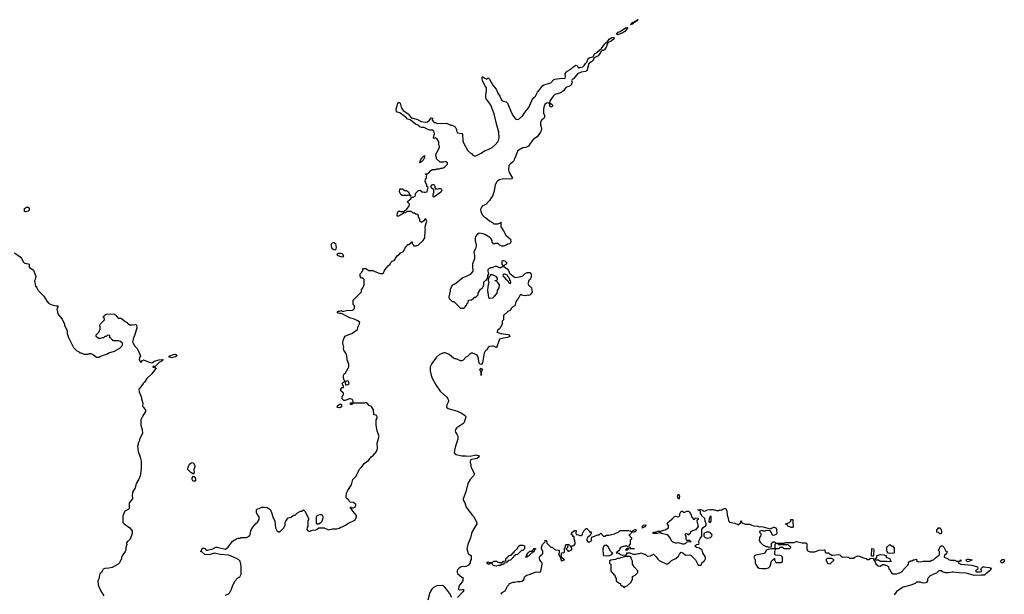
# Model space of a CAD drawing. Header units: inches. Extents: x 1992046 to 2239405, y 126834 to 266391.
# Tile 22 of 71: x 2005967 to 2020139, y 183014 to 191292. Entities that reach past the tile are written whole.
import ezdxf

# ---------------------------------------------------------------- set-up
doc = ezdxf.new("R2010")
doc.units = ezdxf.units.IN
doc.header["$MEASUREMENT"] = 0
for name, color, linetype in [('C0108', 7, 'Continuous'), ('C0118', 7, 'Continuous'), ('C0119', 7, 'Continuous'), ('C0128', 7, 'Continuous')]:
    doc.layers.add(name, color=color, linetype=linetype)

msp = doc.modelspace()

# ---------------------------------------------------------------- linework, layer by layer
at = {"layer": 'C0108', "color": 6, "elevation": 100}
for points in [[(2006050, 188522), (2006038, 188530), (2006038, 188570), (2006066, 188590), (2006090, 188591), (2006105, 188570), (2006101, 188550), (2006090, 188535), (2006070, 188529)], [(2008150, 186423), (2008115, 186430), (2008129, 186450), (2008179, 186470), (2008210, 186474), (2008217, 186470), (2008228, 186450), (2008210, 186435), (2008190, 186428)], [(2008470, 184746), (2008430, 184768), (2008389, 184810), (2008389, 184830), (2008399, 184870), (2008413, 184890), (2008430, 184904), (2008450, 184911), (2008470, 184901), (2008488, 184870), (2008487, 184850), (2008475, 184810), (2008478, 184770)], [(2008470, 184645), (2008459, 184650), (2008449, 184670), (2008450, 184694), (2008470, 184714), (2008490, 184702), (2008494, 184690), (2008499, 184670), (2008496, 184650), (2008490, 184645)]]:
    msp.add_lwpolyline(points, close=True, dxfattribs=at)
for points in [[(2005890, 187931), (2005974, 187874), (2005994, 187854), (2006021, 187801), (2006031, 187790), (2006043, 187783), (2006090, 187776), (2006102, 187770), (2006105, 187750), (2006101, 187730), (2006105, 187725), (2006165, 187685), (2006198, 187590), (2006191, 187550), (2006182, 187530), (2006192, 187452), (2006211, 187431), (2006232, 187390), (2006312, 187310), (2006362, 187230), (2006382, 187210), (2006414, 187190), (2006490, 187171), (2006514, 187170), (2006514, 187150), (2006505, 187135), (2006502, 187110), (2006512, 187092), (2006512, 187070), (2006530, 187034), (2006580, 186980), (2006584, 186964), (2006612, 186910), (2006612, 186890), (2006652, 186812), (2006652, 186770), (2006670, 186714), (2006742, 186570), (2006765, 186545), (2006790, 186522), (2006814, 186510), (2006833, 186493), (2006852, 186492), (2006890, 186474), (2006950, 186474), (2006970, 186482), (2006990, 186482), (2007030, 186462), (2007070, 186431), (2007108, 186432), (2007130, 186445), (2007230, 186478), (2007250, 186491), (2007330, 186518), (2007410, 186562), (2007438, 186590), (2007448, 186610), (2007446, 186630), (2007416, 186656), (2007390, 186666), (2007310, 186666), (2007302, 186682), (2007290, 186686), (2007282, 186702), (2007266, 186710), (2007262, 186742), (2007230, 186746), (2007212, 186728), (2007193, 186727), (2007172, 186708), (2007153, 186707), (2007130, 186698), (2007100, 186700), (2007066, 186730), (2007066, 186750), (2007108, 186792), (2007127, 186833), (2007127, 186867), (2007118, 186890), (2007128, 186912), (2007186, 186970), (2007182, 187002), (2007170, 187006), (2007167, 187013), (2007182, 187018), (2007187, 187033), (2007202, 187038), (2007210, 187052), (2007330, 187054), (2007338, 187038), (2007353, 187033), (2007358, 187018), (2007373, 187013), (2007378, 186998), (2007390, 186994), (2007430, 186994), (2007438, 186978), (2007450, 186974), (2007484, 186944), (2007512, 186930), (2007520, 186920), (2007550, 186898), (2007590, 186896), (2007630, 186902), (2007650, 186894), (2007651, 186849), (2007616, 186730), (2007599, 186690), (2007591, 186650), (2007598, 186630), (2007625, 186590), (2007657, 186557), (2007678, 186518), (2007705, 186450), (2007690, 186426), (2007688, 186390), (2007710, 186354), (2007736, 186384), (2007750, 186392), (2007830, 186356), (2007870, 186351), (2007908, 186372), (2007970, 186390), (2008015, 186395), (2008031, 186391), (2008015, 186385), (2008002, 186370), (2007980, 186360), (2007920, 186300), (2007910, 186295), (2007885, 186295), (2007882, 186290), (2007886, 186286), (2007910, 186282), (2007930, 186272), (2007931, 186269), (2007920, 186260), (2007871, 186190), (2007795, 186125), (2007762, 186070), (2007742, 186050), (2007697, 185983), (2007682, 185970), (2007685, 185930), (2007711, 185871), (2007718, 185850), (2007718, 185830), (2007738, 185770), (2007732, 185730), (2007742, 185710), (2007778, 185670), (2007778, 185650), (2007737, 185583), (2007712, 185528), (2007711, 185450), (2007731, 185390), (2007732, 185330), (2007692, 185250), (2007692, 185230), (2007672, 185190), (2007672, 185170), (2007662, 185150), (2007672, 185070), (2007702, 184990), (2007714, 184934), (2007716, 184830), (2007705, 184745), (2007700, 184720), (2007676, 184664), (2007645, 184610), (2007632, 184568), (2007631, 184550), (2007590, 184486), (2007585, 184430), (2007591, 184411), (2007591, 184389), (2007542, 184330), (2007542, 184250), (2007530, 184238), (2007482, 184210), (2007453, 184147), (2007452, 184050), (2007472, 184030), (2007550, 183971), (2007585, 183930), (2007585, 183890), (2007558, 183810), (2007530, 183778), (2007512, 183768), (2007504, 183756), (2007504, 183744), (2007511, 183730), (2007494, 183690), (2007494, 183650), (2007485, 183630), (2007442, 183570), (2007432, 183550), (2007432, 183530), (2007402, 183470), (2007382, 183450), (2007299, 183401), (2007250, 183389), (2007190, 183388), (2007170, 183378), (2007142, 183330), (2007122, 183310), (2007112, 183270), (2007112, 183248), (2007092, 183210), (2007098, 183150), (2007132, 183068), (2007178, 182990)], [(2008930, 183002), (2008970, 183022), (2008990, 183042), (2009013, 183087), (2009035, 183145), (2009068, 183210), (2009106, 183250), (2009135, 183265), (2009155, 183305), (2009154, 183410), (2009149, 183450), (2009139, 183490), (2009122, 183510), (2009089, 183530), (2009010, 183564), (2008970, 183576), (2008851, 183589), (2008771, 183609), (2008690, 183584), (2008630, 183589), (2008590, 183626), (2008566, 183630), (2008582, 183638), (2008586, 183670), (2008610, 183682), (2008630, 183674), (2008650, 183652), (2008670, 183651), (2008749, 183671), (2008790, 183691), (2008810, 183691), (2008930, 183665), (2008965, 183695), (2009030, 183778), (2009085, 183815), (2009110, 183825), (2009135, 183825), (2009150, 183831), (2009230, 183831), (2009268, 183850), (2009282, 183870), (2009294, 183930), (2009310, 183962), (2009362, 184030), (2009390, 184052), (2009413, 184090), (2009415, 184130), (2009394, 184155), (2009377, 184190), (2009374, 184230), (2009390, 184246), (2009412, 184248), (2009452, 184268), (2009490, 184271), (2009530, 184263), (2009570, 184238), (2009593, 184193), (2009609, 184130), (2009639, 184070), (2009651, 183971), (2009670, 183932), (2009690, 183912), (2009710, 183912), (2009769, 183970), (2009789, 184010), (2009789, 184050), (2009795, 184070), (2009828, 184110), (2009850, 184122), (2009876, 184124), (2009908, 184152), (2009930, 184154), (2009966, 184190), (2010000, 184207)]]:
    msp.add_lwpolyline(points, dxfattribs=at)
at = {"layer": 'C0118', "color": 6, "elevation": 100}
for points in [[(2010000, 184207), (2010010, 184212), (2010027, 184213), (2010050, 184232), (2010072, 184212), (2010122, 184110), (2010122, 184090), (2010114, 184070), (2010114, 183990), (2010104, 183976), (2010098, 183950), (2010110, 183932), (2010130, 183922), (2010150, 183922), (2010183, 183937), (2010230, 183942), (2010250, 183952), (2010270, 183974), (2010351, 183971), (2010410, 183945), (2010470, 183958), (2010530, 183956), (2010565, 183965), (2010590, 183981), (2010610, 183986), (2010658, 184010), (2010690, 184036), (2010790, 184082), (2010816, 184124), (2010815, 184150), (2010765, 184205), (2010742, 184242), (2010729, 184250), (2010726, 184270), (2010730, 184272), (2010742, 184262), (2010770, 184259), (2010790, 184271), (2010806, 184290), (2010803, 184310), (2010770, 184335), (2010723, 184343), (2010712, 184352), (2010705, 184370), (2010675, 184395), (2010666, 184406), (2010664, 184424), (2010669, 184470), (2010690, 184511), (2010743, 184590), (2010756, 184650), (2010764, 184670), (2010810, 184716), (2010841, 184790), (2010854, 184810), (2010889, 184850), (2010923, 184897), (2010990, 184945), (2011025, 184995), (2011060, 185020), (2011102, 185070), (2011115, 185115), (2011113, 185190), (2011139, 185290), (2011138, 185302), (2011113, 185370), (2011099, 185450), (2011099, 185530), (2011112, 185550), (2011112, 185570), (2011102, 185590), (2011065, 185605), (2011058, 185670), (2011030, 185718), (2010996, 185736), (2010970, 185768), (2010950, 185775), (2010930, 185766), (2010773, 185767), (2010758, 185762), (2010754, 185750), (2010730, 185749), (2010729, 185771), (2010766, 185774), (2010768, 185790), (2010762, 185810), (2010750, 185822), (2010730, 185829), (2010710, 185829), (2010650, 185808), (2010630, 185808), (2010608, 185830), (2010606, 185870), (2010626, 185890), (2010626, 185910), (2010590, 185946), (2010588, 185970), (2010608, 185992), (2010626, 185994), (2010628, 186010), (2010606, 186050), (2010630, 186074), (2010642, 186078), (2010646, 186090), (2010638, 186098), (2010629, 186130), (2010629, 186170), (2010638, 186190), (2010654, 186206), (2010695, 186270), (2010702, 186290), (2010702, 186330), (2010682, 186390), (2010675, 186450), (2010659, 186490), (2010634, 186530), (2010629, 186550), (2010634, 186574), (2010618, 186630), (2010622, 186670), (2010635, 186710), (2010650, 186731), (2010702, 186758), (2010749, 186771), (2010828, 186830), (2010839, 186870), (2010859, 186910), (2010862, 186930), (2010834, 186954), (2010770, 186984), (2010730, 186992), (2010689, 187010), (2010598, 187058), (2010570, 187057), (2010550, 187065), (2010542, 187070), (2010542, 187078), (2010550, 187092), (2010570, 187092), (2010590, 187102), (2010610, 187092), (2010630, 187092), (2010670, 187101), (2010755, 187105), (2010766, 187110), (2010786, 187130), (2010786, 187170), (2010766, 187190), (2010766, 187250), (2010886, 187370), (2010886, 187410), (2010902, 187418), (2010927, 187473), (2010926, 187550), (2010907, 187567), (2010888, 187568), (2010866, 187590), (2010869, 187630), (2010907, 187673), (2010906, 187710), (2010950, 187706), (2010990, 187679), (2011050, 187677), (2011071, 187671), (2011150, 187636), (2011190, 187635), (2011209, 187650), (2011214, 187670), (2011227, 187693), (2011270, 187745), (2011298, 187770), (2011310, 187792), (2011330, 187812), (2011355, 187825), (2011398, 187890), (2011440, 187920), (2011450, 187932), (2011490, 187954), (2011510, 187994), (2011527, 188013), (2011528, 188030), (2011546, 188034), (2011549, 188051), (2011570, 188054), (2011590, 188074), (2011602, 188078), (2011610, 188094), (2011614, 188090), (2011614, 188070), (2011630, 188054), (2011634, 188034), (2011673, 188033), (2011708, 188050), (2011775, 188110), (2011799, 188150), (2011802, 188250), (2011809, 188270), (2011805, 188290), (2011809, 188331), (2011828, 188390), (2011810, 188426), (2011784, 188396), (2011748, 188368), (2011728, 188390), (2011728, 188410), (2011708, 188450), (2011706, 188470), (2011687, 188487), (2011668, 188488), (2011650, 188506), (2011630, 188506), (2011607, 188527), (2011550, 188528), (2011510, 188508), (2011490, 188506), (2011474, 188490), (2011410, 188458), (2011402, 188470), (2011404, 188510), (2011410, 188522), (2011430, 188538), (2011450, 188531), (2011490, 188531), (2011510, 188545), (2011529, 188551), (2011539, 188561), (2011574, 188610), (2011579, 188630), (2011570, 188648), (2011556, 188656), (2011549, 188671), (2011595, 188710), (2011606, 188734), (2011630, 188734), (2011658, 188750), (2011666, 188770), (2011666, 188790), (2011706, 188830), (2011730, 188834), (2011750, 188814), (2011770, 188814), (2011790, 188805), (2011810, 188805), (2011830, 188814), (2011838, 188830), (2011838, 188850), (2011846, 188870), (2011842, 188882), (2011828, 188888), (2011827, 188907), (2011803, 188963), (2011809, 188990), (2011822, 189010), (2011822, 189038), (2011826, 189046), (2011822, 189062), (2011810, 189066), (2011807, 189073), (2011830, 189072), (2011850, 189082), (2011883, 189117), (2011908, 189132), (2011950, 189132), (2011970, 189142), (2012010, 189142), (2012030, 189154), (2012050, 189154), (2012070, 189162), (2012086, 189170), (2012126, 189210), (2012126, 189230), (2012110, 189246), (2012090, 189246), (2012070, 189238), (2012020, 189240), (2011968, 189288), (2011967, 189307), (2011958, 189330), (2011958, 189350), (2012008, 189450), (2012008, 189470), (2011998, 189490), (2011998, 189530), (2011978, 189570), (2011950, 189588), (2011930, 189578), (2011924, 189584), (2011922, 189590), (2011936, 189650), (2011933, 189673), (2011924, 189690), (2011910, 189701), (2011870, 189701), (2011833, 189713), (2011790, 189739), (2011750, 189739), (2011728, 189750), (2011698, 189770), (2011665, 189785), (2011589, 189849), (2011550, 189859), (2011536, 189876), (2011439, 189950), (2011402, 189962), (2011392, 189972), (2011386, 190000)], [(2011476, 190000), (2011486, 189986), (2011557, 189937), (2011601, 189880), (2011610, 189875), (2011630, 189873), (2011694, 189854), (2011747, 189827), (2011810, 189815), (2011838, 189822), (2011861, 189839), (2011890, 189876), (2011896, 189876), (2011911, 189871), (2011904, 189856), (2011904, 189844), (2011933, 189813), (2011950, 189812), (2011970, 189802), (2012030, 189798), (2012110, 189802), (2012170, 189772), (2012190, 189772), (2012234, 189750), (2012252, 189712), (2012252, 189690), (2012262, 189670), (2012270, 189662), (2012330, 189652), (2012339, 189639), (2012345, 189550), (2012357, 189517), (2012411, 189411), (2012450, 189372), (2012470, 189362), (2012490, 189342), (2012510, 189332), (2012530, 189332), (2012609, 189371), (2012658, 189402), (2012710, 189421), (2012769, 189451), (2012812, 189488), (2012849, 189530), (2012859, 189550), (2012869, 189590), (2012865, 189670), (2012823, 189810), (2012797, 189937), (2012770, 190000)], [(2013506, 190000), (2013504, 189990), (2013505, 189945), (2013522, 189910), (2013522, 189890), (2013511, 189869), (2013482, 189850), (2013465, 189815), (2013465, 189775), (2013476, 189730), (2013476, 189710), (2013461, 189670), (2013414, 189606), (2013363, 189570), (2013316, 189510), (2013292, 189470), (2013250, 189449), (2013210, 189448), (2013187, 189433), (2013170, 189428), (2013130, 189399), (2013115, 189345), (2013103, 189317), (2013090, 189298), (2013080, 189260), (2013062, 189238), (2013030, 189215), (2013007, 189190), (2013001, 189130), (2013011, 189090), (2013058, 189010), (2013057, 189003), (2013050, 188998), (2013030, 188995), (2012930, 188997), (2012875, 188985), (2012851, 188969), (2012831, 188949), (2012811, 188909), (2012790, 188806), (2012771, 188749), (2012755, 188725), (2012730, 188688), (2012674, 188630), (2012630, 188608), (2012612, 188590), (2012600, 188560), (2012602, 188530), (2012630, 188474), (2012652, 188452), (2012670, 188442), (2012730, 188392), (2012774, 188370), (2012793, 188353), (2012850, 188352), (2012878, 188362), (2012890, 188374), (2012891, 188310), (2012931, 188250), (2012962, 188190), (2013031, 188131), (2013036, 188090), (2013030, 188078), (2013016, 188064), (2012990, 188058), (2012970, 188042), (2012930, 188028), (2012908, 188028), (2012868, 188048), (2012850, 188066), (2012810, 188066), (2012790, 188058), (2012769, 188089), (2012769, 188110), (2012753, 188133), (2012733, 188153), (2012670, 188194), (2012650, 188204), (2012590, 188217), (2012570, 188213), (2012550, 188199), (2012527, 188170), (2012521, 188150), (2012521, 188110), (2012538, 188050), (2012538, 188030), (2012525, 187990), (2012502, 187950), (2012511, 187890), (2012511, 187851), (2012483, 187770), (2012483, 187730), (2012491, 187669), (2012450, 187622), (2012404, 187596), (2012346, 187574), (2012270, 187509), (2012230, 187482), (2012192, 187468), (2012170, 187426), (2012164, 187404), (2012162, 187370), (2012152, 187350), (2012152, 187328), (2012142, 187310), (2012142, 187290), (2012152, 187270), (2012190, 187234), (2012214, 187230), (2012310, 187134), (2012350, 187134), (2012362, 187138), (2012367, 187153), (2012382, 187158), (2012387, 187173), (2012402, 187178), (2012406, 187210), (2012422, 187218), (2012427, 187253), (2012470, 187254), (2012487, 187273), (2012502, 187278), (2012510, 187294), (2012530, 187294), (2012566, 187330), (2012568, 187350), (2012598, 187410), (2012626, 187430), (2012638, 187450), (2012646, 187470), (2012646, 187510), (2012670, 187534), (2012682, 187538), (2012690, 187554), (2012702, 187558), (2012707, 187607), (2012718, 187630), (2012709, 187669), (2012710, 187692), (2012729, 187711), (2012750, 187722), (2012770, 187722), (2012810, 187742), (2012830, 187742), (2012870, 187722), (2012890, 187722), (2012922, 187738), (2012926, 187750), (2012909, 187769), (2012909, 187811), (2012918, 187822), (2012930, 187825), (2012950, 187818), (2012978, 187790), (2012971, 187769), (2012934, 187750), (2012934, 187730), (2012950, 187725), (2012981, 187701), (2013001, 187681), (2013011, 187650), (2013019, 187639), (2013090, 187584), (2013110, 187580), (2013178, 187590), (2013210, 187603), (2013243, 187637), (2013270, 187651), (2013311, 187651), (2013328, 187628), (2013331, 187589), (2013316, 187550), (2013291, 187530), (2013291, 187509), (2013282, 187490), (2013298, 187458), (2013310, 187454), (2013334, 187430), (2013342, 187370), (2013330, 187346), (2013314, 187330), (2013290, 187318), (2013270, 187322), (2013250, 187315), (2013210, 187318), (2013190, 187326), (2013170, 187326), (2013142, 187270), (2013122, 187250), (2013110, 187226), (2013094, 187170), (2013065, 187155), (2013042, 187130), (2013031, 187109), (2012994, 187090), (2012932, 187030), (2012932, 186970), (2012913, 186947), (2012911, 186909), (2012882, 186850), (2012846, 186814), (2012842, 186798), (2012834, 186790), (2012892, 186770), (2012996, 186756), (2013014, 186750), (2013022, 186730), (2012990, 186714), (2012930, 186705), (2012871, 186690), (2012830, 186566), (2012816, 186576), (2012787, 186587), (2012770, 186588), (2012730, 186586), (2012710, 186568), (2012690, 186538), (2012670, 186526), (2012650, 186486), (2012630, 186350), (2012610, 186324), (2012590, 186329), (2012580, 186350), (2012566, 186426), (2012550, 186458), (2012490, 186488), (2012470, 186488), (2012442, 186470), (2012410, 186438), (2012390, 186428), (2012350, 186388), (2012330, 186378), (2012310, 186378), (2012250, 186408), (2012230, 186408), (2012210, 186418), (2012150, 186469), (2012130, 186479), (2012090, 186495), (2012070, 186495), (2012010, 186469), (2011965, 186430), (2011901, 186339), (2011876, 186290), (2011875, 186235), (2011891, 186169), (2011904, 186130), (2011957, 186030), (2012021, 185941), (2012113, 185853), (2012131, 185830), (2012138, 185810), (2012138, 185790), (2012116, 185744), (2012111, 185710), (2012132, 185690), (2012270, 185651), (2012324, 185624), (2012378, 185590), (2012386, 185570), (2012365, 185490), (2012345, 185470), (2012258, 185410), (2012241, 185390), (2012236, 185370), (2012238, 185350), (2012265, 185310), (2012271, 185290), (2012271, 185251), (2012238, 185150), (2012224, 185084), (2012222, 185050), (2012247, 185027), (2012330, 185008), (2012389, 185011), (2012450, 185006), (2012530, 185022), (2012578, 185010), (2012576, 184990), (2012551, 184970), (2012470, 184955), (2012462, 184950), (2012452, 184930), (2012452, 184910), (2012462, 184890), (2012458, 184870), (2012462, 184850), (2012511, 184750), (2012500, 184720), (2012451, 184669), (2012416, 184610), (2012386, 184490), (2012351, 184390), (2012352, 184370), (2012374, 184334), (2012391, 184270), (2012471, 184170), (2012482, 184150), (2012506, 184126), (2012521, 184090), (2012545, 184050), (2012545, 184030), (2012475, 183910), (2012457, 183830), (2012417, 183730), (2012404, 183670), (2012410, 183634), (2012422, 183602), (2012430, 183592), (2012457, 183577), (2012464, 183564), (2012464, 183516), (2012452, 183490), (2012452, 183470), (2012425, 183435), (2012390, 183415), (2012370, 183408), (2012350, 183415), (2012322, 183410), (2012292, 183390), (2012272, 183370), (2012265, 183350), (2012265, 183330), (2012272, 183310), (2012330, 183262), (2012352, 183252), (2012345, 183235), (2012346, 183210), (2012288, 183130), (2012281, 183090), (2012290, 183078), (2012330, 183085), (2012350, 183082), (2012358, 183070), (2012345, 183050), (2012270, 182969)], [(2013025, 190000), (2013047, 189950), (2013076, 189896), (2013110, 189861), (2013130, 189856), (2013150, 189861), (2013210, 189911), (2013256, 189984), (2013271, 190000)], [(2012906, 183010), (2012898, 183030), (2012910, 183042), (2012955, 183065), (2012989, 183130), (2013008, 183150), (2013018, 183170), (2013070, 183191), (2013090, 183191), (2013130, 183201), (2013170, 183198), (2013196, 183204), (2013220, 183220), (2013228, 183230), (2013228, 183252), (2013238, 183270), (2013268, 183290), (2013302, 183298), (2013390, 183333), (2013410, 183337), (2013450, 183335), (2013470, 183345), (2013489, 183449), (2013488, 183468), (2013470, 183486), (2013455, 183510), (2013449, 183530), (2013449, 183550), (2013458, 183570), (2013489, 183591), (2013496, 183604), (2013495, 183635), (2013478, 183670), (2013475, 183690), (2013490, 183734), (2013528, 183772), (2013530, 183792), (2013551, 183791), (2013554, 183750), (2013610, 183694), (2013630, 183694), (2013673, 183653), (2013734, 183650), (2013734, 183610), (2013722, 183590), (2013742, 183562), (2013750, 183534), (2013754, 183534), (2013754, 183510), (2013770, 183494), (2013778, 183502), (2013806, 183510), (2013766, 183546), (2013766, 183610), (2013770, 183614), (2013802, 183618), (2013806, 183630), (2013806, 183670), (2013818, 183682), (2013828, 183730), (2013850, 183734), (2013870, 183734), (2013874, 183730), (2013874, 183726), (2013858, 183722), (2013852, 183688), (2013834, 183670), (2013838, 183658), (2013854, 183650), (2013858, 183638), (2013870, 183634), (2013906, 183650), (2013918, 183670), (2013906, 183694), (2013906, 183706), (2013894, 183706), (2013886, 183714), (2013930, 183712), (2013954, 183726), (2013968, 183750), (2013958, 183770), (2013955, 183795), (2013949, 183809), (2013946, 183846), (2013930, 183848), (2013926, 183866), (2013908, 183870), (2013908, 183890), (2013930, 183914), (2013942, 183918), (2013950, 183932), (2013970, 183934), (2013974, 183930), (2013973, 183893), (2013978, 183878), (2014010, 183872), (2014030, 183862), (2014050, 183862), (2014066, 183870), (2014068, 183892), (2014086, 183930), (2014120, 183960), (2014130, 183962), (2014162, 183930), (2014170, 183914), (2014193, 183913), (2014192, 183888), (2014178, 183862), (2014145, 183835), (2014132, 183810), (2014132, 183790), (2014142, 183770), (2014150, 183765), (2014170, 183772), (2014195, 183790), (2014196, 183824), (2014202, 183838), (2014290, 183872), (2014307, 183873), (2014330, 183894), (2014370, 183854), (2014390, 183852), (2014415, 183865), (2014450, 183867), (2014483, 183877), (2014530, 183885), (2014558, 183902), (2014586, 183910), (2014610, 183932), (2014733, 183933), (2014752, 183930), (2014770, 183912), (2014786, 183914), (2014788, 183930), (2014826, 183950), (2014834, 183950), (2014842, 183930), (2014830, 183918), (2014809, 183909), (2014773, 183907), (2014759, 183881), (2014734, 183870), (2014772, 183830), (2014772, 183808), (2014754, 183790), (2014754, 183730), (2014738, 183722), (2014734, 183710), (2014738, 183698), (2014753, 183693), (2014758, 183678), (2014770, 183674), (2014810, 183674), (2014814, 183670), (2014730, 183666), (2014718, 183662), (2014712, 183648), (2014690, 183648), (2014687, 183653), (2014702, 183658), (2014707, 183673), (2014722, 183678), (2014726, 183690), (2014722, 183702), (2014710, 183706), (2014670, 183706), (2014614, 183690), (2014604, 183676), (2014602, 183650), (2014597, 183643), (2014574, 183630), (2014554, 183610), (2014590, 183605), (2014614, 183590), (2014650, 183578), (2014696, 183584), (2014706, 183590), (2014706, 183610), (2014710, 183612), (2014750, 183612), (2014790, 183592), (2014830, 183592), (2014870, 183602), (2014890, 183602), (2014910, 183611), (2014953, 183593), (2014970, 183592), (2014990, 183572), (2015010, 183566), (2015046, 183570), (2015090, 183592), (2015130, 183552), (2015150, 183522), (2015170, 183502), (2015270, 183452), (2015290, 183452), (2015313, 183467), (2015350, 183502), (2015410, 183532), (2015450, 183565), (2015466, 183594), (2015490, 183621), (2015514, 183614), (2015550, 183578), (2015610, 183582), (2015630, 183572), (2015692, 183510), (2015730, 183434), (2015770, 183434), (2015782, 183438), (2015786, 183470), (2015802, 183478), (2015807, 183493), (2015822, 183498), (2015836, 183524), (2015838, 183550), (2015798, 183610), (2015789, 183650), (2015750, 183678), (2015706, 183690), (2015686, 183710), (2015709, 183731), (2015742, 183738), (2015746, 183750), (2015738, 183770), (2015760, 183820), (2015787, 183853), (2015786, 183950), (2015804, 183976), (2015840, 184000), (2015848, 184010), (2015848, 184030), (2015835, 184070), (2015830, 184106), (2015787, 184147), (2015782, 184162), (2015767, 184167), (2015766, 184210), (2015726, 184230), (2015750, 184238), (2015770, 184238), (2015794, 184230), (2015798, 184218), (2015830, 184212), (2015868, 184232), (2015904, 184236), (2015950, 184234), (2015997, 184223), (2016030, 184222), (2016050, 184231), (2016070, 184226), (2016090, 184245), (2016110, 184252), (2016130, 184252), (2016143, 184210), (2016150, 184154), (2016165, 184110), (2016170, 184074), (2016190, 184052), (2016211, 184051), (2016259, 184039), (2016302, 184022), (2016310, 184014), (2016346, 184050), (2016346, 184070), (2016350, 184074), (2016354, 184070), (2016354, 184050), (2016410, 184025), (2016470, 184025), (2016530, 184001), (2016590, 183994), (2016610, 183986), (2016630, 183991), (2016670, 183986), (2016770, 183958), (2016820, 183980), (2016830, 183981), (2016851, 183971), (2016861, 183950), (2016865, 183890), (2016859, 183881), (2016830, 183864), (2016810, 183862), (2016798, 183870), (2016790, 183906), (2016770, 183928), (2016710, 183935), (2016690, 183926), (2016670, 183926), (2016650, 183934), (2016618, 183922), (2016614, 183910), (2016634, 183890), (2016634, 183870), (2016630, 183846), (2016618, 183842), (2016613, 183827), (2016612, 183790), (2016625, 183765), (2016665, 183725), (2016710, 183702), (2016730, 183702), (2016750, 183694), (2016782, 183698), (2016787, 183713), (2016788, 183750), (2016810, 183772), (2016830, 183771), (2016850, 183752), (2016970, 183752), (2016990, 183762), (2017110, 183762), (2017150, 183776), (2017230, 183758), (2017277, 183757), (2017291, 183751), (2017297, 183737), (2017298, 183670), (2017306, 183646), (2017316, 183636), (2017346, 183626), (2017410, 183626), (2017470, 183652), (2017550, 183654), (2017554, 183650), (2017558, 183618), (2017570, 183614), (2017610, 183614), (2017632, 183592), (2017658, 183578), (2017670, 183576), (2017750, 183587), (2017770, 183581), (2017790, 183562), (2017811, 183551), (2017874, 183554), (2017894, 183550), (2017910, 183534), (2017970, 183534), (2017986, 183550), (2018030, 183567), (2018050, 183566), (2018110, 183538), (2018152, 183532), (2018170, 183514), (2018190, 183514), (2018210, 183532), (2018250, 183534), (2018254, 183530), (2018254, 183510), (2018282, 183482), (2018290, 183452), (2018324, 183424), (2018350, 183422), (2018390, 183442), (2018410, 183442), (2018430, 183432), (2018454, 183430), (2018458, 183418), (2018473, 183413), (2018478, 183378), (2018492, 183372), (2018494, 183350), (2018520, 183320), (2018534, 183310), (2018586, 183310), (2018630, 183323), (2018670, 183343), (2018679, 183350), (2018689, 183371), (2018750, 183432), (2018759, 183450), (2018762, 183470), (2018774, 183486), (2018790, 183498), (2018810, 183498), (2018830, 183511), (2018848, 183512), (2018870, 183522), (2018882, 183510), (2018874, 183490), (2018910, 183483), (2018954, 183486), (2018970, 183494), (2019070, 183491), (2019095, 183505), (2019118, 183510), (2019150, 183542), (2019168, 183552), (2019190, 183574), (2019202, 183578), (2019206, 183590), (2019206, 183630), (2019186, 183650), (2019206, 183670), (2019210, 183694), (2019230, 183714), (2019250, 183714), (2019270, 183694), (2019298, 183638), (2019314, 183630), (2019312, 183610), (2019290, 183586), (2019278, 183582), (2019274, 183550), (2019322, 183530), (2019337, 183517), (2019364, 183504), (2019424, 183504), (2019452, 183492), (2019488, 183492), (2019502, 183498), (2019506, 183510), (2019514, 183510), (2019514, 183490), (2019478, 183482), (2019474, 183470), (2019514, 183450), (2019672, 183432), (2019751, 183410), (2019758, 183390), (2019752, 183370), (2019722, 183350), (2019740, 183340), (2019790, 183336), (2019810, 183342), (2019815, 183350), (2019802, 183370), (2019808, 183388), (2019832, 183408), (2019850, 183410), (2019922, 183402), (2019951, 183390), (2019940, 183360), (2019872, 183310), (2019852, 183288), (2019810, 183289), (2019790, 183284), (2019750, 183289), (2019706, 183286), (2019590, 183319), (2019490, 183322), (2019405, 183335), (2019390, 183335), (2019330, 183322), (2019290, 183322), (2019250, 183338), (2019230, 183353), (2019194, 183350), (2019162, 183318), (2019134, 183310), (2019070, 183278), (2019042, 183250), (2019032, 183230), (2019032, 183208), (2019018, 183182), (2019010, 183178), (2018970, 183175), (2018928, 183188), (2018873, 183187), (2018854, 183170), (2018794, 183146), (2018683, 183117), (2018585, 183055), (2018574, 183030), (2018552, 183008)], [(2012188, 182970), (2012155, 183030), (2012109, 183090), (2012080, 183120), (2012050, 183142), (2011970, 183134), (2011922, 183110), (2011898, 183090), (2011870, 183038), (2011839, 182930)]]:
    msp.add_lwpolyline(points, dxfattribs=at)
for points in [[(2011730, 189228), (2011726, 189230), (2011730, 189254), (2011738, 189262), (2011750, 189298), (2011758, 189302), (2011770, 189322), (2011778, 189322), (2011794, 189334), (2011792, 189308), (2011772, 189270), (2011750, 189246), (2011738, 189242)], [(2011930, 188915), (2011910, 188915), (2011894, 188910), (2011882, 188890), (2011892, 188870), (2011922, 188850), (2011924, 188796), (2011914, 188770), (2011914, 188750), (2011930, 188742), (2012028, 188810), (2012048, 188830), (2012038, 188850), (2012030, 188855), (2011990, 188855), (2011968, 188848), (2011948, 188868), (2011948, 188890), (2011938, 188910)], [(2011590, 188746), (2011582, 188762), (2011570, 188766), (2011550, 188758), (2011470, 188758), (2011455, 188775), (2011435, 188810), (2011438, 188850), (2011450, 188856), (2011470, 188856), (2011510, 188831), (2011531, 188831), (2011550, 188822), (2011562, 188810), (2011574, 188786), (2011574, 188774), (2011594, 188770), (2011594, 188746)], [(2010510, 187974), (2010490, 187976), (2010464, 187990), (2010449, 188050), (2010459, 188070), (2010470, 188078), (2010490, 188083), (2010513, 188070), (2010521, 188010)], [(2010610, 187873), (2010549, 187890), (2010536, 187910), (2010544, 187930), (2010590, 187930), (2010610, 187924), (2010627, 187890), (2010624, 187876)], [(2012770, 187618), (2012750, 187618), (2012745, 187615), (2012730, 187586), (2012718, 187582), (2012713, 187567), (2012712, 187530), (2012718, 187510), (2012705, 187450), (2012701, 187390), (2012714, 187290), (2012730, 187282), (2012770, 187285), (2012786, 187290), (2012798, 187310), (2012817, 187323), (2012837, 187350), (2012842, 187390), (2012869, 187431), (2012874, 187470), (2012850, 187508), (2012830, 187526), (2012806, 187530), (2012810, 187534), (2012830, 187534), (2012846, 187550), (2012846, 187570), (2012826, 187590), (2012802, 187602)], [(2012950, 187626), (2012930, 187626), (2012924, 187616), (2012922, 187602), (2012933, 187593), (2012938, 187578), (2012950, 187574), (2012960, 187560), (2012991, 187531), (2013010, 187494), (2013030, 187498), (2013036, 187510), (2013032, 187530), (2013023, 187543), (2013012, 187572), (2012994, 187590), (2012988, 187610)], [(2012610, 186166), (2012608, 186210), (2012590, 186250), (2012610, 186271), (2012621, 186250), (2012611, 186210)], [(2010690, 186088), (2010658, 186082), (2010653, 186067), (2010654, 186034), (2010670, 186032), (2010690, 186038), (2010708, 186050), (2010699, 186079)], [(2010570, 185699), (2010544, 185704), (2010538, 185710), (2010542, 185730), (2010570, 185751), (2010591, 185751), (2010602, 185730), (2010590, 185709)], [(2015450, 184385), (2015436, 184430), (2015450, 184462), (2015464, 184430), (2015460, 184400)], [(2010250, 184026), (2010240, 184040), (2010238, 184130), (2010248, 184150), (2010270, 184161), (2010290, 184166), (2010310, 184165), (2010325, 184150), (2010331, 184130), (2010325, 184090), (2010310, 184058), (2010290, 184038), (2010270, 184026)], [(2015670, 184094), (2015682, 184098), (2015690, 184114), (2015733, 184113), (2015732, 184090), (2015718, 184082), (2015714, 184070), (2015734, 183990), (2015695, 183945), (2015650, 183929), (2015622, 183910), (2015610, 183886), (2015598, 183882), (2015593, 183867), (2015587, 183867), (2015582, 183882), (2015550, 183886), (2015542, 183870), (2015554, 183850), (2015554, 183810), (2015558, 183798), (2015570, 183794), (2015610, 183794), (2015618, 183778), (2015632, 183770), (2015570, 183766), (2015550, 183748), (2015530, 183738), (2015510, 183735), (2015450, 183758), (2015430, 183749), (2015409, 183749), (2015370, 183766), (2015350, 183786), (2015330, 183826), (2015300, 183860), (2015286, 183870), (2015206, 183890), (2015190, 183898), (2015170, 183898), (2015149, 183889), (2015089, 183889), (2015086, 183890), (2015086, 183910), (2015128, 183912), (2015150, 183922), (2015196, 183924), (2015206, 183930), (2015257, 183943), (2015306, 183970), (2015307, 184007), (2015286, 184030), (2015298, 184050), (2015318, 184070), (2015360, 184100), (2015388, 184130), (2015410, 184138), (2015450, 184132), (2015468, 184150), (2015470, 184174), (2015490, 184211), (2015510, 184211), (2015518, 184198), (2015530, 184191), (2015570, 184212), (2015592, 184212), (2015604, 184204), (2015620, 184180), (2015632, 184152), (2015634, 184130)], [(2015910, 184146), (2015893, 184107), (2015893, 184093), (2015885, 184070), (2015890, 184054), (2015910, 184052), (2015919, 184070), (2015918, 184130)], [(2014930, 183968), (2014930, 183994), (2014946, 184010), (2014970, 184016), (2014978, 184010), (2014970, 183988), (2014942, 183978)], [(2017070, 183978), (2017050, 183988), (2017026, 183990), (2017010, 184026), (2016990, 184026), (2016986, 184030), (2017007, 184033), (2017046, 184050), (2017066, 184070), (2017066, 184090), (2017070, 184094), (2017094, 184090), (2017094, 184030), (2017102, 184010), (2017102, 183990), (2017090, 183978)], [(2019210, 183886), (2019190, 183906), (2019166, 183910), (2019166, 183950), (2019182, 183958), (2019190, 183974), (2019210, 183974), (2019218, 183958), (2019232, 183950), (2019234, 183910), (2019230, 183886)], [(2015890, 183909), (2015852, 183908), (2015814, 183890), (2015814, 183850), (2015831, 183831), (2015863, 183823), (2015890, 183826), (2015910, 183831), (2015929, 183850), (2015935, 183870), (2015910, 183898)], [(2012830, 183418), (2012803, 183423), (2012786, 183430), (2012766, 183450), (2012762, 183462), (2012750, 183466), (2012738, 183462), (2012732, 183448), (2012710, 183448), (2012686, 183470), (2012710, 183482), (2012730, 183474), (2012770, 183474), (2012790, 183494), (2012830, 183494), (2012844, 183484), (2012870, 183474), (2012910, 183474), (2012922, 183478), (2012930, 183494), (2012962, 183498), (2012966, 183530), (2012982, 183538), (2012987, 183553), (2013002, 183558), (2013010, 183574), (2013042, 183578), (2013050, 183594), (2013062, 183598), (2013070, 183614), (2013082, 183618), (2013086, 183630), (2013130, 183674), (2013146, 183710), (2013170, 183722), (2013210, 183722), (2013233, 183713), (2013234, 183670), (2013210, 183646), (2013190, 183646), (2013130, 183586), (2013098, 183582), (2013094, 183570), (2013078, 183562), (2013070, 183546), (2013058, 183542), (2013054, 183530), (2013030, 183506), (2012998, 183502), (2012993, 183487), (2012978, 183482), (2012973, 183467), (2012938, 183462), (2012930, 183446), (2012898, 183442), (2012890, 183428), (2012853, 183427)], [(2013270, 183549), (2013246, 183550), (2013262, 183558), (2013266, 183590), (2013287, 183613), (2013310, 183634), (2013342, 183638), (2013346, 183650), (2013362, 183658), (2013370, 183674), (2013390, 183674), (2013390, 183666), (2013378, 183662), (2013372, 183630), (2013354, 183626), (2013352, 183610), (2013332, 183608), (2013290, 183566), (2013278, 183562)], [(2014410, 183721), (2014390, 183717), (2014370, 183702), (2014359, 183670), (2014365, 183585), (2014372, 183572), (2014410, 183567), (2014450, 183575), (2014488, 183590), (2014506, 183610), (2014490, 183618), (2014470, 183638), (2014439, 183699)], [(2016870, 183746), (2016850, 183746), (2016834, 183730), (2016834, 183690), (2016838, 183678), (2016850, 183674), (2016890, 183674), (2016902, 183678), (2016910, 183694), (2016950, 183694), (2016958, 183678), (2016970, 183674), (2017050, 183674), (2017066, 183690), (2017062, 183702), (2017047, 183707), (2017030, 183726), (2016890, 183726), (2016882, 183742)], [(2018230, 183566), (2018228, 183570), (2018230, 183674), (2018254, 183670), (2018262, 183650), (2018262, 183630), (2018254, 183610), (2018254, 183570), (2018250, 183566)], [(2018510, 183714), (2018530, 183714), (2018538, 183698), (2018554, 183690), (2018554, 183610), (2018550, 183609), (2018490, 183602), (2018469, 183609), (2018455, 183630), (2018449, 183650), (2018450, 183694), (2018490, 183734)], [(2014680, 183560), (2014590, 183528), (2014570, 183528), (2014544, 183516), (2014473, 183507), (2014454, 183490), (2014458, 183458), (2014474, 183450), (2014474, 183350), (2014478, 183338), (2014493, 183333), (2014498, 183318), (2014510, 183314), (2014518, 183298), (2014534, 183290), (2014538, 183258), (2014554, 183250), (2014554, 183210), (2014558, 183198), (2014570, 183194), (2014593, 183173), (2014614, 183170), (2014614, 183150), (2014630, 183134), (2014650, 183134), (2014658, 183118), (2014670, 183114), (2014688, 183132), (2014710, 183134), (2014768, 183190), (2014786, 183230), (2014786, 183270), (2014826, 183290), (2014866, 183330), (2014866, 183350), (2014809, 183409), (2014788, 183448), (2014788, 183490), (2014766, 183530), (2014766, 183550), (2014750, 183558)], [(2016790, 183669), (2016738, 183662), (2016711, 183649), (2016693, 183607), (2016680, 183600), (2016562, 183578), (2016542, 183570), (2016534, 183550), (2016552, 183510), (2016551, 183470), (2016562, 183442), (2016585, 183405), (2016610, 183391), (2016650, 183385), (2016710, 183386), (2016743, 183397), (2016770, 183422), (2016790, 183494), (2016810, 183514), (2016822, 183518), (2016830, 183534), (2016832, 183510), (2016850, 183474), (2016930, 183474), (2016942, 183478), (2016946, 183490), (2016946, 183550), (2016926, 183570), (2016915, 183575), (2016850, 183578), (2016842, 183582), (2016838, 183590), (2016838, 183630), (2016846, 183650), (2016842, 183662), (2016827, 183667)], [(2018470, 183482), (2018450, 183488), (2018350, 183488), (2018330, 183508), (2018286, 183506), (2018286, 183530), (2018298, 183542), (2018309, 183571), (2018322, 183578), (2018350, 183586), (2018410, 183585), (2018442, 183570), (2018434, 183550), (2018492, 183530), (2018498, 183498), (2018513, 183493), (2018510, 183486)], [(2017650, 183528), (2017590, 183528), (2017572, 183510), (2017598, 183458), (2017630, 183454), (2017688, 183510), (2017670, 183522)], [(2019610, 183482), (2019605, 183485), (2019595, 183495), (2019589, 183510), (2019610, 183519), (2019630, 183521), (2019674, 183510), (2019630, 183489)]]:
    msp.add_lwpolyline(points, close=True, dxfattribs=at)
at = {"layer": 'C0119', "color": 6, "elevation": 100}
for points in [[(2014770, 191218), (2014762, 191222), (2014770, 191236), (2014782, 191238), (2014784, 191250), (2014810, 191261), (2014820, 191260), (2014821, 191250), (2014798, 191242), (2014790, 191229), (2014774, 191226)], [(2014820, 191260), (2014822, 191270), (2014830, 191275), (2014847, 191273), (2014850, 191291), (2014870, 191292), (2014868, 191288), (2014852, 191288), (2014850, 191269)], [(2014570, 191075), (2014562, 191082), (2014561, 191090), (2014582, 191110), (2014610, 191123), (2014670, 191167), (2014697, 191177), (2014705, 191175), (2014710, 191182), (2014717, 191177), (2014716, 191170), (2014677, 191123), (2014650, 191102), (2014610, 191090)]]:
    msp.add_lwpolyline(points, close=True, dxfattribs=at)
for points in [[(2013271, 190000), (2013294, 190026), (2013342, 190138), (2013367, 190173), (2013393, 190190), (2013419, 190250), (2013450, 190283), (2013490, 190337), (2013510, 190351), (2013610, 190383), (2013650, 190425), (2013670, 190436), (2013771, 190451), (2013810, 190446), (2013818, 190450), (2013824, 190470), (2013819, 190510), (2013830, 190535), (2013848, 190552), (2013899, 190580), (2013929, 190610), (2013970, 190638), (2013991, 190631), (2014005, 190605), (2014030, 190602), (2014070, 190615), (2014090, 190631), (2014110, 190661), (2014135, 190685), (2014138, 190710), (2014150, 190734), (2014175, 190745), (2014223, 190757), (2014234, 190790), (2014241, 190799), (2014279, 190821), (2014290, 190835), (2014342, 190878), (2014390, 190943), (2014410, 190961), (2014418, 190962), (2014450, 191010), (2014490, 191036), (2014520, 191040), (2014525, 191030), (2014510, 191006), (2014478, 190982), (2014435, 190965), (2014432, 190952), (2014421, 190939), (2014413, 190907), (2014384, 190856), (2014370, 190846), (2014350, 190848), (2014330, 190828), (2014317, 190803), (2014291, 190769), (2014236, 190744), (2014233, 190730), (2014210, 190693), (2014158, 190662), (2014137, 190570), (2014130, 190555), (2014110, 190546), (2014050, 190536), (2013996, 190510), (2013975, 190490), (2013938, 190442), (2013918, 190430), (2013911, 190410), (2013921, 190390), (2013903, 190350), (2013872, 190328), (2013850, 190324), (2013827, 190313), (2013793, 190267), (2013750, 190236), (2013670, 190212), (2013645, 190190), (2013601, 190130), (2013593, 190093), (2013604, 190084), (2013610, 190086), (2013631, 190070), (2013639, 190050), (2013630, 190039), (2013610, 190034), (2013597, 190050), (2013596, 190076), (2013589, 190089), (2013575, 190095), (2013550, 190089), (2013527, 190070), (2013511, 190030), (2013506, 190000)], [(2012770, 190000), (2012765, 190010), (2012752, 190052), (2012730, 190089), (2012682, 190150), (2012675, 190170), (2012674, 190210), (2012688, 190270), (2012688, 190310), (2012669, 190329), (2012629, 190410), (2012622, 190438), (2012622, 190458), (2012628, 190472), (2012650, 190452), (2012690, 190434), (2012710, 190454), (2012730, 190434), (2012775, 190350), (2012824, 190290), (2012850, 190232), (2012878, 190190), (2012906, 190130), (2012930, 190116), (2012967, 190107), (2012986, 190090), (2013025, 190000)], [(2011386, 190000), (2011384, 190010), (2011401, 190050), (2011409, 190090), (2011430, 190106), (2011441, 190090), (2011456, 190030), (2011476, 190000)]]:
    msp.add_lwpolyline(points, dxfattribs=at)
at = {"layer": 'C0128', "color": 6, "elevation": 100}
msp.add_lwpolyline([(2020110, 183464), (2020094, 183474), (2020086, 183490), (2020110, 183515), (2020135, 183515), (2020139, 183510), (2020136, 183484), (2020130, 183475)], close=True, dxfattribs=at)

doc.saveas('drawing.dxf')
